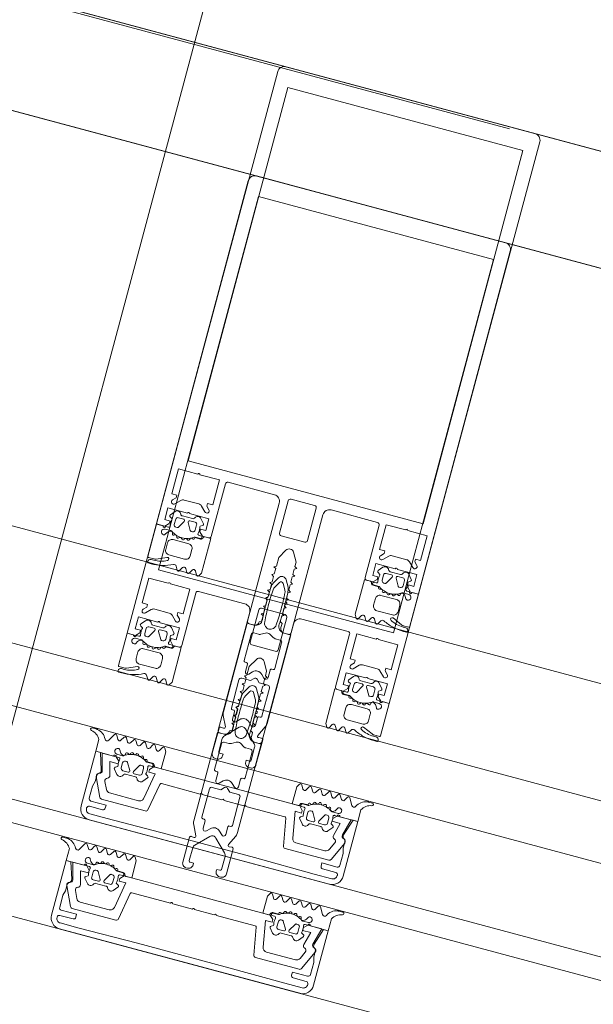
# Model space of a CAD drawing. Header units: millimetres. Extents: x -7616 to 74263, y -34032 to 21987.
# Tile 35 of 60: x 48336 to 48463, y -24355 to -24137. Entities that reach past the tile are written whole.
import ezdxf

# ---------------------------------------------------------------- set-up
doc = ezdxf.new("R2010")
doc.units = ezdxf.units.MM
doc.header["$LTSCALE"] = 508
doc.header["$PDMODE"] = 1
doc.header["$PDSIZE"] = -2
doc.linetypes.add('Dash Style-6', pattern=[1.04164, 0.625, -0.20828, 0.06943, -0.13893])
for name, color, linetype, lineweight in [('(00) tekening-stramien-algemeen', 7, 'Dash Style-6', 0), ('(00) tekening-verwijzing', 33, 'Fence_Line', 0), ('(__) constructies_materialen-t4 rubber', 7, 'Continuous', 0), ('(__) constructies_materialen-Xh4 alu producten', 140, 'Continuous', 0), ('None', 7, 'Continuous', 0)]:
    doc.layers.add(name, color=color, linetype=linetype, lineweight=lineweight)
doc.linetypes.add('Fence_Line', pattern='A,0,[1,Fence_Line.shx,S=0.19685,R=0,X=0,Y=-0.441942],-5', length=5)

# ---------------------------------------------------------------- blocks, each defined once
blk = doc.blocks.new('Group-26-1')
at = {"layer": '(__) constructies_materialen-Xh4 alu producten', "color": 1, "lineweight": 0}
for p, q in [((-28.5, 172), (28.5, 172)), ((-17.6, 79.5), (-17.6, 67.5)), ((-6.5, 80), (-17.1, 80)), ((-5, 51.5), (-5, 78.5)), ((-3.2, 79.5), (-3.2, 72.1)), ((2.7, 80), (-2.7, 80)), ((3.2, 72.1), (3.2, 79.5)), ((5, 78.5), (5, 51.5)), ((17.1, 80), (6.5, 80)), ((17.6, 67.5), (17.6, 79.5)), ((-27.24, 72.35), (-26.18, 73.41)), ((-25.47, 73.7), (-22.13, 73.7)), ((-21.42, 73.41), (-20.36, 72.35)), ((20.36, 72.35), (21.42, 73.41)), ((22.13, 73.7), (25.47, 73.7)), ((26.18, 73.41), (27.24, 72.35)), ((-2.7, 71.6), (2.7, 71.6)), ((-3.5, 51), (-4.5, 51)), ((4.5, 51), (3.5, 51))]:
    blk.add_line(p, q, dxfattribs=at)
at = {"layer": '(__) constructies_materialen-Xh4 alu producten', "color": 1, "lineweight": 0, "flags": 128}
for points in [[(-30, 170.5, -0.198912), (-29.56, 171.56, -0.198912), (-28.5, 172)], [(28.5, 172, -0.198912), (29.56, 171.56, -0.198912), (30, 170.5)], [(-24.04, 80, -0.356394), (-23.8, 80.2, -0.356394), (-23.55, 80)], [(-17.6, 79.5, -0.198912), (-17.45, 79.85, -0.198912), (-17.1, 80)], [(-6.5, 80, -0.198912), (-5.44, 79.56, -0.198912), (-5, 78.5)], [(-3.2, 79.5, -0.198912), (-3.05, 79.85, -0.198912), (-2.7, 80)], [(2.7, 80, -0.198912), (3.06, 79.85, -0.198912), (3.2, 79.5)], [(5, 78.5, -0.198912), (5.44, 79.56, -0.198912), (6.5, 80)], [(17.1, 80, -0.198912), (17.46, 79.85, -0.198912), (17.6, 79.5)], [(23.56, 80, -0.356394), (23.8, 80.2, -0.356394), (24.05, 80)], [(-27.24, 72.35, -0.414214), (-27.94, 72.35, -0.414214), (-27.94, 73.05)], [(-26.18, 73.41, -0.098491), (-25.85, 73.63, -0.098491), (-25.47, 73.7)], [(-22.13, 73.7, -0.098491), (-21.74, 73.63, -0.098491), (-21.42, 73.41)], [(-19.65, 73.05, -0.414214), (-19.65, 72.35, -0.414214), (-20.36, 72.35)], [(-2.7, 71.6, -0.198912), (-3.05, 71.75, -0.198912), (-3.2, 72.1)], [(3.2, 72.1, -0.198912), (3.06, 71.75, -0.198912), (2.7, 71.6)], [(20.36, 72.35, -0.414214), (19.66, 72.35, -0.414214), (19.66, 73.05)], [(21.42, 73.41, -0.098491), (21.75, 73.63, -0.098491), (22.13, 73.7)], [(25.47, 73.7, -0.098491), (25.86, 73.63, -0.098491), (26.18, 73.41)], [(27.95, 73.05, -0.414214), (27.95, 72.35, -0.414214), (27.24, 72.35)], [(-24.04, 71.1, -0.356394), (-23.8, 71.3, -0.356394), (-23.55, 71.1)], [(23.56, 71.1, -0.356394), (23.8, 71.3, -0.356394), (24.05, 71.1)], [(-17.6, 67.5, -0.198912), (-17.74, 67.15, -0.198912), (-18.1, 67)], [(-0.86, 68.8, -0.267949), (0, 69.3, -0.267949), (0.87, 68.8)], [(18.1, 67, -0.198912), (17.75, 67.15, -0.198912), (17.6, 67.5)], [(-4.5, 51, -0.198912), (-4.85, 51.15, -0.198912), (-5, 51.5)], [(-2.5, 52, -0.198912), (-2.79, 51.29, -0.198912), (-3.5, 51)], [(3.5, 51, -0.198912), (2.8, 51.29, -0.198912), (2.5, 52)], [(5, 51.5, -0.198912), (4.86, 51.15, -0.198912), (4.5, 51)]]:
    blk.add_lwpolyline(points, format="xyb", dxfattribs=at)
for points in [[(-24.04, 71.1), (-28.5, 71.1), (-28.5, 68.4), (-27.3, 68.4), (-27.3, 67.8), (-28.1, 67), (-30, 67), (-30, 170.5)], [(30, 170.5), (30, 67), (28.1, 67), (27.3, 67.8), (27.3, 68.4), (28.5, 68.4), (28.5, 71.1), (24.05, 71.1)], [(26.9, 82.3), (26.9, 167.7), (-26.9, 167.7), (-26.9, 82.3), (26.9, 82.3)], [(-24.04, 80), (-28.5, 80), (-28.5, 74.3), (-27.3, 74.3), (-27.3, 73.7), (-27.94, 73.05)], [(-19.65, 73.05), (-20.3, 73.7), (-20.3, 74.3), (-19.1, 74.3), (-19.1, 80), (-23.55, 80)], [(23.56, 80), (19.1, 80), (19.1, 74.3), (20.3, 74.3), (20.3, 73.7), (19.66, 73.05)], [(27.95, 73.05), (27.3, 73.7), (27.3, 74.3), (28.5, 74.3), (28.5, 80), (24.05, 80)], [(-18.1, 67), (-19.5, 67), (-20.3, 67.8), (-20.3, 68.4), (-19.1, 68.4), (-19.1, 71.1), (-23.55, 71.1)], [(23.56, 71.1), (19.1, 71.1), (19.1, 68.4), (20.3, 68.4), (20.3, 67.8), (19.5, 67), (18.1, 67)], [(-0.86, 68.8), (-2, 66.84), (-2, 64.89), (-2.5, 64.6), (-2, 64.31), (-2, 63.09), (-2.5, 62.8), (-2, 62.51), (-2, 61.29), (-2.5, 61), (-2, 60.71), (-2, 59.49), (-2.5, 59.2), (-2, 58.91), (-2, 57.69), (-2.5, 57.4), (-2, 57.11), (-2, 55.89), (-2.5, 55.6), (-2, 55.31), (-2, 54.09), (-2.5, 53.8), (-2, 53.51), (-2, 52.29), (-2.5, 52)], [(2.5, 52), (2.5, 52.95), (2, 53.24), (2, 54.46), (2.5, 54.75), (2, 55.04), (2, 56.26), (2.5, 56.55), (2, 56.84), (2, 58.06), (2.5, 58.35), (2, 58.64), (2, 59.86), (2.5, 60.15), (2, 60.44), (2, 61.66), (2.5, 61.95), (2, 62.24), (2, 63.46), (2.5, 63.75), (2, 64.04), (2, 65.26), (2.5, 65.55), (2, 65.84), (2, 66.84), (0.87, 68.8)]]:
    blk.add_lwpolyline(points, dxfattribs=at)
blk = doc.blocks.new('Group-27-1')
at = {"layer": '(__) constructies_materialen-Xh4 alu producten', "color": 1, "lineweight": 0}
for p, q in [((-28.7, 2.4), (-28.7, 2.3)), ((-25.2, 2.9), (-28.2, 2.9)), ((28.2, 2.9), (25.2, 2.9)), ((28.7, 2.3), (28.7, 2.4)), ((-27.7, 1.3), (-23.7, 1.3)), ((27.5, 0), (-27.5, 0))]:
    blk.add_line(p, q, dxfattribs=at)
at = {"layer": '(__) constructies_materialen-Xh4 alu producten', "color": 1, "lineweight": 0, "flags": 128}
for points in [[(-30, 2.5), (-30, 15), (-28.93, 15), (-27.74, 11.32)], [(27.74, 11.32), (28.93, 15), (30, 15), (30, 2.5)], [(-28.4, 9.89), (-28.4, 8.5), (-28.7, 7.38), (-28.7, 4.6)], [(28.7, 4.6), (28.7, 7.38), (28.4, 8.5), (28.4, 9.89)], [(-28.2, 4.1), (-24.7, 4.1), (-24.7, 3.4)], [(24.7, 3.4), (24.7, 4.1), (28.2, 4.1)], [(-23.7, 1.3), (-10, 1.4), (10, 1.4), (23.7, 1.3), (27.7, 1.3)]]:
    blk.add_lwpolyline(points, dxfattribs=at)
for points in [[(-27.74, 11.32, -0.171859), (-27.75, 10.86, -0.171859), (-28.05, 10.5)], [(28.05, 10.5, -0.171853), (27.75, 10.86, -0.171853), (27.74, 11.32)], [(-28.4, 9.89, -0.131659), (-28.31, 10.24, -0.131659), (-28.05, 10.5)], [(28.05, 10.5, -0.131621), (28.31, 10.24, -0.131621), (28.4, 9.89)], [(-28.2, 4.1, -0.198914), (-28.56, 4.25, -0.198914), (-28.7, 4.6)], [(28.7, 4.6, -0.198906), (28.56, 4.25, -0.198906), (28.2, 4.1)], [(-27.5, 0, -0.198912), (-29.27, 0.73, -0.198912), (-30, 2.5)], [(-28.7, 2.4, -0.198908), (-28.56, 2.75, -0.198908), (-28.2, 2.9)], [(-27.7, 1.3, -0.198913), (-28.41, 1.59, -0.198913), (-28.7, 2.3)], [(-24.7, 3.4, -0.198895), (-24.85, 3.05, -0.198895), (-25.2, 2.9)], [(25.2, 2.9, -0.198907), (24.85, 3.05, -0.198907), (24.7, 3.4)], [(30, 2.5, -0.198916), (29.27, 0.73, -0.198916), (27.5, 0)], [(28.7, 2.3, -0.198916), (28.41, 1.59, -0.198916), (27.7, 1.3)], [(28.2, 2.9, -0.198901), (28.56, 2.75, -0.198901), (28.7, 2.4)]]:
    blk.add_lwpolyline(points, format="xyb", dxfattribs=at)
blk = doc.blocks.new('Group-28-1')
at = {"layer": '(__) constructies_materialen-Xh4 alu producten', "color": 1, "lineweight": 0}
for p, q in [((-15.49, 5.51), (-14.42, 11.6)), ((-14.12, 11.85), (-5.25, 11.85)), ((-4.75, 11.85), (-0.25, 11.85)), ((0.25, 11.85), (4.75, 11.85)), ((5.25, 11.85), (14.13, 11.85)), ((14.43, 11.6), (15.5, 5.51)), ((-28.44, 9.66), (-26.45, 5.39)), ((-25.55, 7.48), (-26.31, 9.11)), ((26.32, 9.11), (25.55, 7.48)), ((26.46, 5.39), (28.45, 9.66)), ((-18.02, 6.9), (-24.64, 6.9)), ((24.65, 6.9), (18.02, 6.9)), ((-26, 5.1), (-15.99, 5.1)), ((15.99, 5.1), (26, 5.1))]:
    blk.add_line(p, q, dxfattribs=at)
at = {"layer": '(__) constructies_materialen-Xh4 alu producten', "color": 1, "lineweight": 0, "flags": 128}
for points in [[(-25.57, 10.66), (-26.36, 13.6), (-24.5, 13.6), (-24.5, 14.2), (-25.3, 15), (-28.5, 15), (-27.49, 11.26)], [(17.04, 7.73), (16, 13.6), (17.5, 13.6), (17.5, 14.2), (16.7, 15), (-16.7, 15), (-17.5, 14.2), (-17.5, 13.6), (-16, 13.6), (-17.03, 7.73)], [(27.5, 11.26), (28.5, 15), (25.3, 15), (24.5, 14.2), (24.5, 13.6), (26.37, 13.6), (25.58, 10.66)]]:
    blk.add_lwpolyline(points, dxfattribs=at)
for points in [[(-27.98, 10.51, 0.21383), (-27.57, 10.77, 0.21383), (-27.49, 11.26)], [(-14.12, 11.85, 0.176327), (-14.32, 11.78, 0.176327), (-14.42, 11.6)], [(-4.75, 11.85, 0.350781), (-5, 12.05, 0.350781), (-5.25, 11.85)], [(0.25, 11.85, 0.350781), (0, 12.05, 0.350781), (-0.25, 11.85)], [(5.25, 11.85, 0.350781), (5, 12.05, 0.350781), (4.75, 11.85)], [(14.43, 11.6, 0.176327), (14.32, 11.78, 0.176327), (14.13, 11.85)], [(27.5, 11.26, 0.21383), (27.58, 10.77, 0.21383), (27.99, 10.51)], [(-27.98, 10.51, 0.236755), (-28.43, 10.2, 0.236755), (-28.44, 9.66)], [(-25.96, 9.93, 0.212969), (-26.32, 9.6, 0.212969), (-26.31, 9.11)], [(-25.96, 9.93, 0.190265), (-25.62, 10.22, 0.190265), (-25.57, 10.66)], [(25.58, 10.66, 0.190265), (25.63, 10.22, 0.190265), (25.96, 9.93)], [(26.32, 9.11, 0.212969), (26.32, 9.6, 0.212969), (25.96, 9.93)], [(28.45, 9.66, 0.236755), (28.43, 10.2, 0.236755), (27.99, 10.51)], [(-25.55, 7.48, 0.142766), (-25.18, 7.06, 0.142766), (-24.64, 6.9)], [(-18.02, 6.9, 0.176327), (-17.37, 7.14, 0.176327), (-17.03, 7.73)], [(17.04, 7.73, 0.176327), (17.38, 7.14, 0.176327), (18.02, 6.9)], [(24.65, 6.9, 0.142766), (25.18, 7.06, 0.142766), (25.55, 7.48)], [(-26.45, 5.39, 0.142766), (-26.26, 5.18, 0.142766), (-26, 5.1)], [(-15.99, 5.1, 0.176327), (-15.66, 5.22, 0.176327), (-15.49, 5.51)], [(15.5, 5.51, 0.176327), (15.67, 5.22, 0.176327), (15.99, 5.1)], [(26, 5.1, 0.142766), (26.27, 5.18, 0.142766), (26.46, 5.39)]]:
    blk.add_lwpolyline(points, format="xyb", dxfattribs=at)
blk = doc.blocks.new('Group-29-1')
at = {"layer": '(__) constructies_materialen-t4 rubber', "color": 2, "lineweight": 0}
for p, q in [((-1.7, 61.04), (-0.86, 62.5)), ((-0.43, 61.55), (-1.15, 60.29)), ((1.16, 60.29), (0.44, 61.55)), ((0.87, 62.5), (1.71, 61.04)), ((-2.23, 57.71), (-2.04, 57.82)), ((-2.05, 57.18), (-2.23, 57.28)), ((2.05, 57.82), (2.24, 57.71)), ((2.24, 57.28), (2.06, 57.18)), ((3.42, 51), (5, 51)), ((5, 51), (5.01, 30.75)), ((-3.49, 48.8), (-3.49, 42.9)), ((-1.92, 49.3), (-2.99, 49.3)), ((-0.49, 49.96), (-1.42, 49.43)), ((1.43, 49.43), (0.5, 49.96)), ((3, 49.3), (1.93, 49.3)), ((3.5, 42.9), (3.5, 48.8)), ((-3.19, 42.6), (-2.89, 42.6)), ((-2.59, 42.3), (-2.59, 40.6)), ((2.61, 40.6), (2.61, 42.3)), ((2.91, 42.6), (3.2, 42.6)), ((-1.74, 40.24), (-1.05, 40.93)), ((1.07, 40.93), (1.75, 40.24)), ((-3.49, 38.45), (-3.49, 31.99)), ((3.5, 31.99), (3.5, 38.45)), ((-3.19, 31.69), (-2.89, 31.69)), ((-2.59, 31.39), (-2.59, 29.69)), ((2.61, 29.69), (2.61, 31.39)), ((2.91, 31.69), (3.2, 31.69)), ((-3.71, 27.66), (-4.81, 29.91)), ((-0.7, 28.35), (-3.4, 25.64)), ((-1.74, 29.34), (-1.05, 30.02)), ((3.41, 25.65), (0.71, 28.35)), ((1.07, 30.02), (1.75, 29.34)), ((4.82, 29.91), (3.73, 27.66)), ((-5, 21.29), (-4.99, 27)), ((-4.67, 27.29), (-4.01, 27.24)), ((4.03, 27.24), (4.68, 27.29)), ((5.01, 27), (5.01, 21.29)), ((-3.7, 24.94), (-3.7, 21.99)), ((3.71, 21.99), (3.71, 24.94)), ((-3.65, 20.29), (-4, 20.29)), ((4.01, 20.29), (3.66, 20.29))]:
    blk.add_line(p, q, dxfattribs=at)
at = {"layer": '(__) constructies_materialen-t4 rubber', "color": 2, "lineweight": 0, "flags": 128}
for points in [[(-1.9, 60.42, -0.055381), (-1.83, 60.74, -0.055381), (-1.7, 61.04)], [(-0.86, 62.5, -0.267949), (0.01, 63, -0.267949), (0.87, 62.5)], [(-0.43, 61.55, -0.267935), (0.01, 61.8, -0.267935), (0.44, 61.55)], [(1.71, 61.04, -0.055381), (1.84, 60.74, -0.055381), (1.91, 60.42)], [(-2.04, 57.82, -0.006493), (-1.98, 59.12, -0.006493), (-1.9, 60.42)], [(-1.29, 52.29, -0.01861), (-1.46, 55.96, -0.01861), (-1.35, 59.64)], [(-1.35, 59.64, -0.057234), (-1.29, 59.98, -0.057234), (-1.15, 60.29)], [(1.16, 60.29, -0.057234), (1.3, 59.98, -0.057234), (1.36, 59.64)], [(1.36, 59.64, -0.018611), (1.47, 55.96, -0.018611), (1.3, 52.29)], [(1.91, 60.42, -0.006493), (1.99, 59.12, -0.006493), (2.05, 57.82)], [(-2.23, 57.28, -0.267951), (-2.35, 57.5, -0.267951), (-2.23, 57.71)], [(-1.92, 52.61, -0.011432), (-2.04, 54.89, -0.011432), (-2.05, 57.18)], [(2.06, 57.18, -0.011432), (2.05, 54.89, -0.011432), (1.93, 52.61)], [(2.24, 57.71, -0.267951), (2.36, 57.5, -0.267951), (2.24, 57.28)], [(-1.92, 52.61, -0.208715), (-2.31, 51.48, -0.208715), (-3.41, 51)], [(1.3, 52.29, -0.198979), (0.92, 51.38, -0.198979), (0.01, 51, -0.198979), (-0.91, 51.38, -0.198979), (-1.29, 52.29)], [(3.42, 51, -0.208715), (2.32, 51.48, -0.208715), (1.93, 52.61)], [(-0.49, 49.96, -0.131279), (0.01, 50.1, -0.131279), (0.5, 49.96)], [(-3.49, 48.8, -0.199047), (-3.35, 49.15, -0.199047), (-2.99, 49.3)], [(-1.42, 49.43, -0.065543), (-1.66, 49.33, -0.065543), (-1.92, 49.3)], [(1.93, 49.3, -0.065543), (1.67, 49.33, -0.065543), (1.43, 49.43)], [(3, 49.3, -0.199048), (3.36, 49.15, -0.199048), (3.5, 48.8)], [(-3.19, 42.6, -0.198912), (-3.41, 42.68, -0.198912), (-3.49, 42.9)], [(-2.89, 42.6, -0.198894), (-2.68, 42.51, -0.198894), (-2.59, 42.3)], [(-1.05, 40.93, -0.199063), (0.01, 41.37, -0.199063), (1.07, 40.93)], [(2.61, 42.3, -0.198931), (2.69, 42.51, -0.198931), (2.91, 42.6)], [(3.5, 42.9, -0.198912), (3.42, 42.68, -0.198912), (3.2, 42.6)], [(-1.74, 40.24, -0.303299), (-2.29, 40.13, -0.303299), (-2.59, 40.6)], [(-0.35, 39.61, -0.199054), (0.01, 39.76, -0.199054), (0.36, 39.61)], [(2.61, 40.6, -0.303353), (2.3, 40.13, -0.303353), (1.75, 40.24)], [(-3.49, 38.45, -0.199004), (-3.35, 38.8, -0.199004), (-2.99, 38.95)], [(3, 38.95, -0.198912), (3.36, 38.8, -0.198912), (3.5, 38.45)], [(-4.81, 29.91, -0.054598), (-4.95, 30.32, -0.054598), (-4.99, 30.75)], [(-3.19, 31.69, -0.198912), (-3.41, 31.78, -0.198912), (-3.49, 31.99)], [(-2.89, 31.69, -0.198893), (-2.68, 31.6, -0.198893), (-2.59, 31.39)], [(-1.05, 30.02, -0.199047), (0.01, 30.46, -0.199047), (1.07, 30.02)], [(2.61, 31.39, -0.198931), (2.69, 31.6, -0.198931), (2.91, 31.69)], [(3.5, 31.99, -0.198912), (3.42, 31.78, -0.198912), (3.2, 31.69)], [(5.01, 30.75, -0.054549), (4.96, 30.32, -0.054549), (4.82, 29.91)], [(-1.74, 29.34, -0.303299), (-2.29, 29.23, -0.303299), (-2.59, 29.69)], [(-0.7, 28.35, -0.199046), (0.01, 28.64, -0.199046), (0.71, 28.35)], [(2.61, 29.69, -0.303353), (2.3, 29.23, -0.303353), (1.75, 29.34)], [(-4.99, 27, -0.210285), (-4.9, 27.22, -0.210285), (-4.67, 27.29)], [(-3.71, 27.66, -0.267953), (-3.74, 27.36, -0.267953), (-4.01, 27.24)], [(4.03, 27.24, -0.267892), (3.75, 27.36, -0.267892), (3.73, 27.66)], [(4.68, 27.29, -0.210208), (4.91, 27.22, -0.210208), (5.01, 27)], [(-3.7, 24.94, -0.098491), (-3.62, 25.32, -0.098491), (-3.4, 25.64)], [(3.41, 25.65, -0.098491), (3.63, 25.32, -0.098491), (3.71, 24.94)], [(-3.4, 21.69, -0.198912), (-3.61, 21.78, -0.198912), (-3.7, 21.99)], [(3.71, 21.99, -0.198912), (3.62, 21.78, -0.198912), (3.41, 21.69)], [(-4, 20.29, -0.198942), (-4.7, 20.59, -0.198942), (-5, 21.29)], [(-2.65, 21.29, -0.198912), (-2.94, 20.59, -0.198912), (-3.65, 20.29)], [(3.66, 20.29, -0.198912), (2.95, 20.59, -0.198912), (2.66, 21.29)], [(5.01, 21.29, -0.198883), (4.71, 20.59, -0.198883), (4.01, 20.29)]]:
    blk.add_lwpolyline(points, format="xyb", dxfattribs=at)
for points in [[(-4.99, 30.75), (-4.99, 51), (-3.41, 51)], [(-0.35, 39.61), (-1.01, 38.95), (-2.99, 38.95)], [(3, 38.95), (1.02, 38.95), (0.36, 39.61)], [(-3.4, 21.69), (-2.65, 21.69), (-2.65, 21.29)], [(2.66, 21.29), (2.66, 21.69), (3.41, 21.69)]]:
    blk.add_lwpolyline(points, dxfattribs=at)
blk = doc.blocks.new('45 schueco vliesgevel verticaal')
at = {"layer": 'None', "color": 7, "linetype": 'Continuous', "lineweight": 0, "transparency": 33554687}
blk.add_point((0, 0), dxfattribs=at)
at = {"layer": '(__) constructies_materialen-Xh4 alu producten', "color": 1}
for name in ['Group-26-1', 'Group-29-1', 'Group-27-1', 'Group-28-1']:
    blk.add_blockref(name, (0, 0), dxfattribs=at)
blk = doc.blocks.new('Group-37-1')
at = {"layer": '(__) constructies_materialen-t4 rubber', "color": 2, "lineweight": 0}
for p, q in [((1133.44, 242.74), (1134.26, 243.71)), ((1140.18, 243.71), (1141, 242.74)), ((1134.82, 242.1), (1134.82, 240.9)), ((1136.52, 242.6), (1135.32, 242.6)), ((1135.85, 240.55), (1136.78, 242.15)), ((1136.07, 243.2), (1138.37, 243.2)), ((1137.66, 242.15), (1138.58, 240.55)), ((1139.12, 242.6), (1137.92, 242.6)), ((1139.62, 240.9), (1139.62, 242.1)), ((1133.06, 240), (1133.71, 240)), ((1134.47, 239.4), (1133.25, 239.4)), ((1135.32, 240.4), (1135.59, 240.4)), ((1138.84, 240.4), (1139.12, 240.4)), ((1141.32, 239.4), (1140.03, 239.4)), ((1140.71, 240), (1141.32, 240)), ((1134.87, 238.88), (1135.01, 238.95)), ((1135.44, 238.76), (1135.49, 238.56)), ((1135.98, 238.41), (1136.09, 238.51)), ((1136.57, 238.43), (1136.67, 238.26)), ((1137.19, 238.24), (1137.26, 238.37)), ((1137.75, 238.42), (1137.89, 238.28)), ((1138.39, 238.39), (1138.44, 238.53)), ((1138.89, 238.71), (1139.08, 238.6)), ((1139.49, 238.82), (1139.5, 238.97)), ((1140.69, 238.79), (1140.97, 238.3)), ((1132.44, 236.19), (1131.97, 235.36)), ((1133.66, 235.37), (1133.18, 236.18)), ((1134.67, 236.23), (1134.17, 235.37)), ((1135.86, 235.37), (1135.36, 236.23)), ((1136.87, 236.22), (1136.37, 235.37)), ((1138.06, 235.37), (1137.56, 236.23)), ((1139.07, 236.22), (1138.57, 235.37)), ((1140.25, 235.37), (1139.75, 236.22)), ((1141.27, 236.22), (1140.77, 235.37)), ((1142.45, 235.37), (1141.95, 236.22)), ((1143.85, 236.9), (1142.97, 235.38)), ((1148.09, 235.21), (1147.21, 235.21))]:
    blk.add_line(p, q, dxfattribs=at)
at = {"layer": '(__) constructies_materialen-t4 rubber', "color": 2, "lineweight": 0, "flags": 128}
for points in [[(1134.26, 243.71, -0.261819), (1134.99, 243.99, -0.261819), (1135.61, 243.51)], [(1138.83, 243.51, -0.26185), (1139.45, 243.99, -0.26185), (1140.18, 243.71)], [(1133.52, 242.29, -0.221724), (1133.37, 242.5, -0.221724), (1133.44, 242.74)], [(1134, 240.37, -0.060463), (1133.92, 241.12, -0.060463), (1134.02, 241.87)], [(1134.82, 242.1, -0.198871), (1134.97, 242.45, -0.198871), (1135.32, 242.6)], [(1136.07, 243.2, -0.148069), (1135.79, 243.28, -0.148069), (1135.61, 243.51)], [(1136.52, 242.6, -0.267946), (1136.78, 242.45, -0.267946), (1136.78, 242.15)], [(1137.66, 242.15, -0.26797), (1137.66, 242.45, -0.26797), (1137.92, 242.6)], [(1138.83, 243.51, -0.148062), (1138.65, 243.28, -0.148062), (1138.37, 243.2)], [(1139.12, 242.6, -0.198958), (1139.47, 242.45, -0.198958), (1139.62, 242.1)], [(1140.42, 241.87, -0.063362), (1140.52, 241.08, -0.063362), (1140.42, 240.3)], [(1141, 242.74, -0.22166), (1141.06, 242.5, -0.22166), (1140.92, 242.29)], [(1132.37, 240, -0.182652), (1132.57, 239.92, -0.182652), (1132.67, 239.74)], [(1133.17, 239.3, -0.182712), (1132.84, 239.42, -0.182712), (1132.67, 239.74)], [(1133.25, 239.4, -0.327116), (1132.93, 239.63, -0.327116), (1133.06, 240)], [(1134, 240.37, -0.229025), (1133.94, 240.11, -0.229025), (1133.71, 240)], [(1134.47, 239.4, -0.078353), (1134.56, 239.38, -0.078353), (1134.64, 239.34)], [(1135.32, 240.4, -0.198871), (1134.97, 240.55, -0.198871), (1134.82, 240.9)], [(1135.85, 240.55, -0.131687), (1135.74, 240.44, -0.131687), (1135.59, 240.4)], [(1138.84, 240.4, -0.131694), (1138.69, 240.44, -0.131694), (1138.58, 240.55)], [(1139.62, 240.9, -0.198959), (1139.47, 240.55, -0.198959), (1139.12, 240.4)], [(1139.75, 239.31, -0.076678), (1139.88, 239.38, -0.076678), (1140.03, 239.4)], [(1140.71, 240, -0.196818), (1140.51, 240.09, -0.196818), (1140.42, 240.3)], [(1141.92, 240, -0.414214), (1141.62, 239.7, -0.414214), (1141.32, 240)], [(1141.32, 239.4, -0.414214), (1141.97, 238.75, -0.414213), (1141.32, 238.1)], [(1134.87, 238.88, -0.260899), (1134.58, 238.89, -0.260899), (1134.44, 239.14)], [(1139.75, 239.31, -0.155968), (1137.19, 238.51, -0.155968), (1134.64, 239.34)], [(1135.01, 238.95, -0.226266), (1135.27, 238.95, -0.226266), (1135.44, 238.76)], [(1135.98, 238.41, -0.260964), (1135.7, 238.35, -0.260964), (1135.49, 238.56)], [(1136.09, 238.51, -0.226265), (1136.35, 238.58, -0.226265), (1136.57, 238.43)], [(1137.19, 238.24, -0.260942), (1136.93, 238.11, -0.260942), (1136.67, 238.26)], [(1137.26, 238.37, -0.226321), (1137.5, 238.51, -0.226321), (1137.75, 238.42)], [(1138.39, 238.39, -0.260947), (1138.18, 238.2, -0.260947), (1137.89, 238.28)], [(1138.44, 238.53, -0.226253), (1138.62, 238.73, -0.226253), (1138.89, 238.71)], [(1139.49, 238.82, -0.260887), (1139.35, 238.6, -0.260887), (1139.08, 238.6)], [(1139.5, 238.97, -0.193971), (1139.6, 239.19, -0.193971), (1139.84, 239.29)], [(1139.84, 239.29, -0.129812), (1140.33, 239.15, -0.129812), (1140.69, 238.79)], [(1141.32, 238.1, -0.131666), (1141.12, 238.15, -0.131666), (1140.97, 238.3)], [(1148.13, 235.81, -0.118471), (1146.9, 236.3, -0.118471), (1146.02, 237.31)], [(1131.97, 235.36, -0.268734), (1131.71, 235.21, -0.268734), (1131.44, 235.36)], [(1132.44, 236.19, -0.278767), (1132.82, 236.41, -0.278767), (1133.18, 236.18)], [(1134.17, 235.37, -0.266603), (1133.92, 235.22, -0.266603), (1133.66, 235.37)], [(1134.67, 236.23, -0.242926), (1135.01, 236.4, -0.242926), (1135.36, 236.23)], [(1136.37, 235.37, -0.266055), (1136.12, 235.22, -0.266055), (1135.86, 235.37)], [(1136.87, 236.22, -0.235422), (1137.21, 236.39, -0.235422), (1137.56, 236.23)], [(1138.57, 235.37, -0.266523), (1138.32, 235.22, -0.266523), (1138.06, 235.37)], [(1139.07, 236.22, -0.244643), (1139.41, 236.4, -0.244643), (1139.75, 236.22)], [(1140.77, 235.37, -0.265486), (1140.51, 235.22, -0.265486), (1140.25, 235.37)], [(1141.27, 236.22, -0.244088), (1141.61, 236.4, -0.244088), (1141.95, 236.22)], [(1142.97, 235.38, -0.266662), (1142.71, 235.22, -0.266662), (1142.45, 235.37)], [(1143.85, 236.9, -0.279208), (1144.3, 237.15, -0.279208), (1144.73, 236.86)], [(1146.88, 235.24, -0.120772), (1145.61, 235.79, -0.120772), (1144.73, 236.86)], [(1147.21, 235.21, -0.020615), (1147.04, 235.22, -0.020615), (1146.88, 235.24)], [(1148.13, 235.81, -0.393258), (1148.39, 235.49, -0.393258), (1148.09, 235.21)]]:
    blk.add_lwpolyline(points, format="xyb", dxfattribs=at)
for points in [[(1134.02, 241.87), (1134.02, 242), (1133.52, 242.29)], [(1140.92, 242.29), (1140.42, 242), (1140.42, 241.87)], [(1131.44, 235.36), (1131.02, 236.1), (1131.02, 240), (1132.37, 240)], [(1141.92, 240), (1146.02, 240), (1146.02, 237.31)], [(1133.17, 239.3), (1134.44, 239.3), (1134.44, 239.14)]]:
    blk.add_lwpolyline(points, dxfattribs=at)
blk = doc.blocks.new('Group-38-1')
at = {"layer": 'None', "color": 7, "linetype": 'Continuous', "lineweight": 0, "transparency": 33554687}
blk.add_point((1116.02, 255), dxfattribs=at)
at = {"layer": '(__) constructies_materialen-t4 rubber', "color": 7}
blk.add_blockref('Group-37-1', (0, 0), dxfattribs=at)
blk = doc.blocks.new('Group-39-1')
at = {"layer": '(__) constructies_materialen-t4 rubber', "color": 2, "lineweight": 0}
for p, q in [((1135.05, 195.8), (1134.57, 196.65)), ((1136.25, 196.65), (1135.76, 195.8)), ((1137.26, 195.8), (1136.77, 196.65)), ((1138.46, 196.65), (1137.97, 195.8)), ((1139.44, 195.85), (1138.98, 196.65)), ((1144.56, 195.9), (1145.17, 195.9)), ((1145.57, 196.8), (1144.9, 196.8)), ((1145.77, 196.5), (1145.77, 196.6)), ((1138.01, 193.9), (1141.61, 193.9)), ((1144.11, 195.51), (1141.9, 194.53)), ((1145.81, 195.6), (1144.52, 195.6)), ((1146.01, 188), (1146.01, 195.4)), ((1137.01, 191.4), (1137.01, 192.9)), ((1142.61, 192.9), (1142.61, 191.4)), ((1141.61, 190.4), (1138.01, 190.4)), ((1138.03, 189.24), (1138.09, 189.44)), ((1138.58, 189.59), (1138.68, 189.49)), ((1139.17, 189.57), (1139.27, 189.74)), ((1139.78, 189.75), (1139.86, 189.63)), ((1140.35, 189.58), (1140.49, 189.72)), ((1140.99, 189.6), (1141.03, 189.47)), ((1141.49, 189.29), (1141.67, 189.4)), ((1143.28, 189.21), (1143.57, 189.7)), ((1135.65, 188), (1136.3, 188)), ((1137.06, 188.6), (1135.84, 188.6)), ((1137.47, 189.12), (1137.61, 189.05)), ((1137.91, 187.6), (1138.19, 187.6)), ((1138.45, 187.45), (1139.37, 185.85)), ((1140.25, 185.85), (1141.18, 187.45)), ((1141.44, 187.6), (1141.71, 187.6)), ((1142.08, 189.18), (1142.09, 189.03)), ((1143.91, 188.6), (1142.63, 188.6)), ((1143.31, 188), (1143.91, 188)), ((1144.51, 188), (1146.01, 188)), ((1136.03, 185.26), (1136.85, 184.29)), ((1137.41, 185.9), (1137.41, 187.1)), ((1139.11, 185.4), (1137.91, 185.4)), ((1141.71, 185.4), (1140.51, 185.4)), ((1142.21, 187.1), (1142.21, 185.9)), ((1142.78, 184.29), (1143.59, 185.26)), ((1138.66, 184.8), (1140.96, 184.8))]:
    blk.add_line(p, q, dxfattribs=at)
at = {"layer": '(__) constructies_materialen-t4 rubber', "color": 2, "lineweight": 0, "flags": 128}
for points in [[(1134.05, 196.65), (1133.61, 195.9), (1133.61, 188), (1134.97, 188)], [(1135.76, 188.7), (1137.03, 188.7), (1137.03, 188.85)], [(1136.61, 186.13), (1136.61, 186), (1136.11, 185.71)], [(1143.51, 185.71), (1143.01, 186), (1143.01, 186.13)]]:
    blk.add_lwpolyline(points, dxfattribs=at)
for points in [[(1134.57, 196.65, 0.267966), (1134.31, 196.8, 0.267966), (1134.05, 196.65)], [(1136.77, 196.65, 0.267966), (1136.51, 196.8, 0.267966), (1136.25, 196.65)], [(1138.98, 196.65, 0.267966), (1138.72, 196.8, 0.267966), (1138.46, 196.65)], [(1139.44, 195.85, 0.187268), (1139.73, 195.63, 0.187268), (1140.1, 195.66)], [(1144.9, 196.8, 0.058228), (1142.44, 196.51, 0.058228), (1140.1, 195.66)], [(1144.56, 195.9, 0.06132), (1143.03, 195.71, 0.06132), (1141.6, 195.16)], [(1145.17, 195.9, 0.198963), (1145.6, 196.07, 0.198963), (1145.77, 196.5)], [(1145.77, 196.6, 0.19905), (1145.71, 196.74, 0.19905), (1145.57, 196.8)], [(1135.05, 195.8, 0.267925), (1135.41, 195.6, 0.267925), (1135.76, 195.8)], [(1138.01, 193.9, 0.198912), (1137.31, 193.61, 0.198912), (1137.01, 192.9)], [(1137.26, 195.8, 0.267956), (1137.61, 195.6, 0.267956), (1137.97, 195.8)], [(1141.6, 195.16, 0.403832), (1141.45, 194.7, 0.403832), (1141.9, 194.53)], [(1142.61, 192.9, 0.198912), (1142.32, 193.61, 0.198912), (1141.61, 193.9)], [(1144.52, 195.6, 0.052384), (1144.31, 195.58, 0.052384), (1144.11, 195.51)], [(1146.01, 195.4, 0.198885), (1145.95, 195.54, 0.198885), (1145.81, 195.6)], [(1137.01, 191.4, 0.198912), (1137.31, 190.69, 0.198912), (1138.01, 190.4)], [(1142.34, 188.69, 0.155968), (1139.78, 189.49, 0.155968), (1137.24, 188.66)], [(1138.58, 189.59, 0.260964), (1138.29, 189.65, 0.260964), (1138.09, 189.44)], [(1138.68, 189.49, 0.226265), (1138.94, 189.41, 0.226265), (1139.17, 189.57)], [(1139.78, 189.75, 0.260942), (1139.52, 189.89, 0.260942), (1139.27, 189.74)], [(1139.86, 189.63, 0.226321), (1140.09, 189.49, 0.226321), (1140.35, 189.58)], [(1140.99, 189.6, 0.260947), (1140.77, 189.8, 0.260947), (1140.49, 189.72)], [(1141.03, 189.47, 0.226253), (1141.22, 189.27, 0.226253), (1141.49, 189.29)], [(1141.61, 190.4, 0.198912), (1142.32, 190.69, 0.198912), (1142.61, 191.4)], [(1142.08, 189.18, 0.260887), (1141.94, 189.4, 0.260887), (1141.67, 189.4)], [(1143.91, 189.9, 0.131666), (1143.71, 189.85, 0.131666), (1143.57, 189.7)], [(1143.91, 188.6, 0.414214), (1144.56, 189.25, 0.414214), (1143.91, 189.9)], [(1134.97, 188, 0.182652), (1135.16, 188.07, 0.182652), (1135.26, 188.26)], [(1135.76, 188.7, 0.182712), (1135.43, 188.57, 0.182712), (1135.26, 188.26)], [(1135.84, 188.6, 0.327116), (1135.53, 188.37, 0.327116), (1135.65, 188)], [(1136.6, 187.63, 0.229025), (1136.54, 187.89, 0.229025), (1136.3, 188)], [(1136.6, 187.63, 0.060463), (1136.51, 186.88, 0.060463), (1136.61, 186.13)], [(1137.47, 189.12, 0.260899), (1137.18, 189.11, 0.260899), (1137.03, 188.85)], [(1137.06, 188.6, 0.078353), (1137.15, 188.61, 0.078353), (1137.24, 188.66)], [(1137.91, 187.6, 0.198871), (1137.56, 187.45, 0.198871), (1137.41, 187.1)], [(1137.61, 189.05, 0.226266), (1137.86, 189.04, 0.226266), (1138.03, 189.24)], [(1138.45, 187.45, 0.131687), (1138.34, 187.56, 0.131687), (1138.19, 187.6)], [(1141.44, 187.6, 0.131694), (1141.29, 187.56, 0.131694), (1141.18, 187.45)], [(1142.21, 187.1, 0.198959), (1142.07, 187.45, 0.198959), (1141.71, 187.6)], [(1142.09, 189.03, 0.193971), (1142.2, 188.8, 0.193971), (1142.43, 188.71)], [(1142.34, 188.69, 0.076678), (1142.48, 188.62, 0.076678), (1142.63, 188.6)], [(1142.43, 188.71, 0.129812), (1142.92, 188.85, 0.129812), (1143.28, 189.21)], [(1143.31, 188, 0.196818), (1143.1, 187.91, 0.196818), (1143.01, 187.7)], [(1143.01, 186.13, 0.063362), (1143.11, 186.91, 0.063362), (1143.01, 187.7)], [(1144.51, 188, 0.414214), (1144.21, 188.3, 0.414214), (1143.91, 188)], [(1136.11, 185.71, 0.221724), (1135.97, 185.5, 0.221724), (1136.03, 185.26)], [(1137.41, 185.9, 0.198871), (1137.56, 185.55, 0.198871), (1137.91, 185.4)], [(1139.11, 185.4, 0.267946), (1139.37, 185.55, 0.267946), (1139.37, 185.85)], [(1140.25, 185.85, 0.26797), (1140.25, 185.55, 0.26797), (1140.51, 185.4)], [(1141.71, 185.4, 0.198958), (1142.07, 185.55, 0.198958), (1142.21, 185.9)], [(1143.59, 185.26, 0.22166), (1143.66, 185.5, 0.22166), (1143.51, 185.71)], [(1136.85, 184.29, 0.261819), (1137.58, 184.01, 0.261819), (1138.2, 184.49)], [(1138.66, 184.8, 0.148069), (1138.38, 184.72, 0.148069), (1138.2, 184.49)], [(1141.42, 184.49, 0.148062), (1141.24, 184.72, 0.148062), (1140.96, 184.8)], [(1141.42, 184.49, 0.26185), (1142.04, 184.01, 0.26185), (1142.78, 184.29)]]:
    blk.add_lwpolyline(points, format="xyb", dxfattribs=at)
blk = doc.blocks.new('Group-40-1')
at = {"layer": '(__) constructies_materialen-t4 rubber', "color": 2, "lineweight": 0}
for p, q in [((1091.85, 243.71), (1091.03, 242.74)), ((1098.59, 242.74), (1097.78, 243.71)), ((1092.41, 240.9), (1092.41, 242.1)), ((1092.91, 242.6), (1094.11, 242.6)), ((1094.37, 242.15), (1093.45, 240.55)), ((1095.96, 243.2), (1093.66, 243.2)), ((1096.18, 240.55), (1095.25, 242.15)), ((1095.51, 242.6), (1096.71, 242.6)), ((1097.21, 242.1), (1097.21, 240.9)), ((1091.32, 240), (1090.71, 240)), ((1090.71, 239.4), (1092, 239.4)), ((1093.19, 240.4), (1092.91, 240.4)), ((1096.71, 240.4), (1096.44, 240.4)), ((1097.56, 239.4), (1098.78, 239.4)), ((1098.97, 240), (1098.32, 240)), ((1091.34, 238.79), (1091.06, 238.3)), ((1092.54, 238.82), (1092.54, 238.97)), ((1093.14, 238.71), (1092.95, 238.6)), ((1093.64, 238.39), (1093.6, 238.53)), ((1094.28, 238.42), (1094.14, 238.28)), ((1094.85, 238.24), (1094.77, 238.37)), ((1095.46, 238.43), (1095.36, 238.26)), ((1096.05, 238.41), (1095.94, 238.51)), ((1096.59, 238.76), (1096.54, 238.56)), ((1097.16, 238.88), (1097.02, 238.95)), ((1083.94, 235.21), (1084.82, 235.21)), ((1088.19, 236.9), (1089.06, 235.38)), ((1089.58, 235.37), (1090.08, 236.22)), ((1090.76, 236.22), (1091.26, 235.37)), ((1091.78, 235.37), (1092.28, 236.22)), ((1092.96, 236.22), (1093.46, 235.37)), ((1093.97, 235.37), (1094.47, 236.23)), ((1095.16, 236.22), (1095.66, 235.37)), ((1096.17, 235.37), (1096.68, 236.23)), ((1097.36, 236.23), (1097.86, 235.37)), ((1098.37, 235.37), (1098.85, 236.18)), ((1099.59, 236.19), (1100.07, 235.36))]:
    blk.add_line(p, q, dxfattribs=at)
at = {"layer": '(__) constructies_materialen-t4 rubber', "color": 2, "lineweight": 0, "flags": 128}
for points in [[(1093.2, 243.51, 0.26185), (1092.58, 243.99, 0.26185), (1091.85, 243.71)], [(1097.78, 243.71, 0.261819), (1097.04, 243.99, 0.261819), (1096.42, 243.51)], [(1091.03, 242.74, 0.22166), (1090.97, 242.5, 0.22166), (1091.11, 242.29)], [(1091.61, 241.87, 0.063362), (1091.51, 241.08, 0.063362), (1091.61, 240.3)], [(1092.91, 242.6, 0.198958), (1092.56, 242.45, 0.198958), (1092.41, 242.1)], [(1093.2, 243.51, 0.148062), (1093.38, 243.28, 0.148062), (1093.66, 243.2)], [(1094.37, 242.15, 0.26797), (1094.37, 242.45, 0.26797), (1094.11, 242.6)], [(1095.51, 242.6, 0.267946), (1095.25, 242.45, 0.267946), (1095.25, 242.15)], [(1095.96, 243.2, 0.148069), (1096.24, 243.28, 0.148069), (1096.42, 243.51)], [(1097.21, 242.1, 0.198871), (1097.07, 242.45, 0.198871), (1096.71, 242.6)], [(1098.03, 240.37, 0.060463), (1098.11, 241.12, 0.060463), (1098.01, 241.87)], [(1098.51, 242.29, 0.221724), (1098.66, 242.5, 0.221724), (1098.59, 242.74)], [(1090.71, 239.4, 0.414214), (1090.06, 238.75, 0.414214), (1090.71, 238.1)], [(1090.11, 240, 0.414214), (1090.41, 239.7, 0.414214), (1090.71, 240)], [(1091.32, 240, 0.196818), (1091.53, 240.09, 0.196818), (1091.61, 240.3)], [(1092.28, 239.31, 0.076678), (1092.15, 239.38, 0.076678), (1092, 239.4)], [(1092.41, 240.9, 0.198959), (1092.56, 240.55, 0.198959), (1092.91, 240.4)], [(1093.19, 240.4, 0.131694), (1093.34, 240.44, 0.131694), (1093.45, 240.55)], [(1096.18, 240.55, 0.131687), (1096.29, 240.44, 0.131687), (1096.44, 240.4)], [(1096.71, 240.4, 0.198871), (1097.07, 240.55, 0.198871), (1097.21, 240.9)], [(1097.56, 239.4, 0.078353), (1097.47, 239.38, 0.078353), (1097.39, 239.34)], [(1098.03, 240.37, 0.229025), (1098.09, 240.11, 0.229025), (1098.32, 240)], [(1098.78, 239.4, 0.327116), (1099.1, 239.63, 0.327116), (1098.97, 240)], [(1098.87, 239.3, 0.182712), (1099.2, 239.42, 0.182712), (1099.36, 239.74)], [(1099.66, 240, 0.182652), (1099.46, 239.92, 0.182652), (1099.36, 239.74)], [(1083.9, 235.81, 0.118471), (1085.14, 236.3, 0.118471), (1086.01, 237.31)], [(1090.71, 238.1, 0.131666), (1090.91, 238.15, 0.131666), (1091.06, 238.3)], [(1092.19, 239.29, 0.129812), (1091.7, 239.15, 0.129812), (1091.34, 238.79)], [(1092.54, 238.97, 0.193971), (1092.43, 239.19, 0.193971), (1092.19, 239.29)], [(1092.28, 239.31, 0.155968), (1094.84, 238.51, 0.155968), (1097.39, 239.34)], [(1092.54, 238.82, 0.260887), (1092.68, 238.6, 0.260887), (1092.95, 238.6)], [(1093.6, 238.53, 0.226253), (1093.41, 238.73, 0.226253), (1093.14, 238.71)], [(1093.64, 238.39, 0.260947), (1093.85, 238.2, 0.260947), (1094.14, 238.28)], [(1094.77, 238.37, 0.226321), (1094.53, 238.51, 0.226321), (1094.28, 238.42)], [(1094.85, 238.24, 0.260942), (1095.1, 238.11, 0.260942), (1095.36, 238.26)], [(1095.94, 238.51, 0.226265), (1095.68, 238.58, 0.226265), (1095.46, 238.43)], [(1096.05, 238.41, 0.260964), (1096.33, 238.35, 0.260964), (1096.54, 238.56)], [(1097.02, 238.95, 0.226266), (1096.76, 238.95, 0.226266), (1096.59, 238.76)], [(1097.16, 238.88, 0.260899), (1097.45, 238.89, 0.260899), (1097.59, 239.14)], [(1083.9, 235.81, 0.393258), (1083.64, 235.49, 0.393258), (1083.94, 235.21)], [(1084.82, 235.21, 0.020615), (1084.99, 235.22, 0.020615), (1085.15, 235.24)], [(1085.15, 235.24, 0.120772), (1086.43, 235.79, 0.120772), (1087.3, 236.86)], [(1088.19, 236.9, 0.279208), (1087.73, 237.15, 0.279208), (1087.3, 236.86)], [(1089.06, 235.38, 0.266662), (1089.32, 235.22, 0.266662), (1089.58, 235.37)], [(1090.76, 236.22, 0.244088), (1090.42, 236.4, 0.244088), (1090.08, 236.22)], [(1091.26, 235.37, 0.265486), (1091.52, 235.22, 0.265486), (1091.78, 235.37)], [(1092.96, 236.22, 0.244643), (1092.62, 236.4, 0.244643), (1092.28, 236.22)], [(1093.46, 235.37, 0.266523), (1093.72, 235.22, 0.266523), (1093.97, 235.37)], [(1095.16, 236.22, 0.235422), (1094.82, 236.39, 0.235422), (1094.47, 236.23)], [(1095.66, 235.37, 0.266055), (1095.92, 235.22, 0.266055), (1096.17, 235.37)], [(1097.36, 236.23, 0.242926), (1097.02, 236.4, 0.242926), (1096.68, 236.23)], [(1097.86, 235.37, 0.266603), (1098.12, 235.22, 0.266603), (1098.37, 235.37)], [(1099.59, 236.19, 0.278767), (1099.22, 236.41, 0.278767), (1098.85, 236.18)], [(1100.07, 235.36, 0.268734), (1100.33, 235.21, 0.268734), (1100.59, 235.36)]]:
    blk.add_lwpolyline(points, format="xyb", dxfattribs=at)
for points in [[(1091.11, 242.29), (1091.61, 242), (1091.61, 241.87)], [(1098.01, 241.87), (1098.01, 242), (1098.51, 242.29)], [(1090.11, 240), (1086.01, 240), (1086.01, 237.31)], [(1100.59, 235.36), (1101.01, 236.1), (1101.01, 240), (1099.66, 240)], [(1098.87, 239.3), (1097.59, 239.3), (1097.59, 239.14)]]:
    blk.add_lwpolyline(points, dxfattribs=at)
blk = doc.blocks.new('Group-41-1')
at = {"layer": 'None', "color": 7, "linetype": 'Continuous', "lineweight": 0, "transparency": 33554687}
blk.add_point((1116.02, 255), dxfattribs=at)
at = {"layer": '(__) constructies_materialen-t4 rubber', "color": 7}
blk.add_blockref('Group-40-1', (0, 0), dxfattribs=at)
blk = doc.blocks.new('Group-42-1')
at = {"layer": '(__) constructies_materialen-t4 rubber', "color": 2, "lineweight": 0}
for p, q in [((1086.26, 196.5), (1086.26, 196.6)), ((1086.46, 196.8), (1087.13, 196.8)), ((1087.47, 195.9), (1086.86, 195.9)), ((1092.59, 195.85), (1093.06, 196.65)), ((1093.57, 196.65), (1094.06, 195.8)), ((1094.77, 195.8), (1095.26, 196.65)), ((1095.78, 196.65), (1096.27, 195.8)), ((1096.98, 195.8), (1097.47, 196.65)), ((1086.02, 188), (1086.02, 195.4)), ((1086.22, 195.6), (1087.51, 195.6)), ((1087.92, 195.51), (1090.13, 194.53)), ((1094.02, 193.9), (1090.42, 193.9)), ((1089.42, 192.9), (1089.42, 191.4)), ((1095.02, 191.4), (1095.02, 192.9)), ((1088.75, 189.21), (1088.47, 189.7)), ((1090.54, 189.29), (1090.36, 189.4)), ((1090.42, 190.4), (1094.02, 190.4)), ((1091.05, 189.6), (1091, 189.47)), ((1091.68, 189.58), (1091.54, 189.72)), ((1092.25, 189.75), (1092.17, 189.63)), ((1092.86, 189.57), (1092.76, 189.74)), ((1093.46, 189.59), (1093.35, 189.49)), ((1094, 189.24), (1093.95, 189.44)), ((1087.52, 188), (1086.02, 188)), ((1088.12, 188.6), (1089.4, 188.6)), ((1088.72, 188), (1088.12, 188)), ((1089.95, 189.18), (1089.94, 189.03)), ((1090.6, 187.6), (1090.32, 187.6)), ((1091.78, 185.85), (1090.85, 187.45)), ((1093.58, 187.45), (1092.66, 185.85)), ((1094.12, 187.6), (1093.84, 187.6)), ((1094.56, 189.12), (1094.43, 189.05)), ((1094.97, 188.6), (1096.19, 188.6)), ((1096.38, 188), (1095.73, 188)), ((1089.26, 184.29), (1088.44, 185.26)), ((1089.82, 187.1), (1089.82, 185.9)), ((1090.32, 185.4), (1091.52, 185.4)), ((1092.92, 185.4), (1094.12, 185.4)), ((1094.62, 185.9), (1094.62, 187.1)), ((1096, 185.26), (1095.18, 184.29)), ((1093.37, 184.8), (1091.07, 184.8))]:
    blk.add_line(p, q, dxfattribs=at)
at = {"layer": '(__) constructies_materialen-t4 rubber', "color": 2, "lineweight": 0, "flags": 128}
for points in [[(1086.26, 196.6, -0.19905), (1086.32, 196.74, -0.19905), (1086.46, 196.8)], [(1086.86, 195.9, -0.198963), (1086.43, 196.07, -0.198963), (1086.26, 196.5)], [(1087.13, 196.8, -0.058228), (1089.6, 196.51, -0.058228), (1091.93, 195.66)], [(1087.47, 195.9, -0.06132), (1089, 195.71, -0.06132), (1090.43, 195.16)], [(1092.59, 195.85, -0.187268), (1092.3, 195.63, -0.187268), (1091.93, 195.66)], [(1093.06, 196.65, -0.267966), (1093.32, 196.8, -0.267966), (1093.57, 196.65)], [(1095.26, 196.65, -0.267966), (1095.52, 196.8, -0.267966), (1095.78, 196.65)], [(1097.47, 196.65, -0.267966), (1097.73, 196.8, -0.267966), (1097.99, 196.65)], [(1086.02, 195.4, -0.198885), (1086.08, 195.54, -0.198885), (1086.22, 195.6)], [(1087.51, 195.6, -0.052384), (1087.72, 195.58, -0.052384), (1087.92, 195.51)], [(1089.42, 192.9, -0.198912), (1089.71, 193.61, -0.198912), (1090.42, 193.9)], [(1090.43, 195.16, -0.403832), (1090.58, 194.7, -0.403832), (1090.13, 194.53)], [(1094.02, 193.9, -0.198912), (1094.73, 193.61, -0.198912), (1095.02, 192.9)], [(1094.77, 195.8, -0.267956), (1094.42, 195.6, -0.267956), (1094.06, 195.8)], [(1096.98, 195.8, -0.267925), (1096.62, 195.6, -0.267925), (1096.27, 195.8)], [(1088.12, 188.6, -0.414214), (1087.47, 189.25, -0.414214), (1088.12, 189.9)], [(1088.12, 189.9, -0.131666), (1088.32, 189.85, -0.131666), (1088.47, 189.7)], [(1090.42, 190.4, -0.198912), (1089.71, 190.69, -0.198912), (1089.42, 191.4)], [(1089.69, 188.69, -0.155968), (1092.25, 189.49, -0.155968), (1094.8, 188.66)], [(1089.95, 189.18, -0.260887), (1090.09, 189.4, -0.260887), (1090.36, 189.4)], [(1091, 189.47, -0.226253), (1090.81, 189.27, -0.226253), (1090.54, 189.29)], [(1091.05, 189.6, -0.260947), (1091.26, 189.8, -0.260947), (1091.54, 189.72)], [(1092.17, 189.63, -0.226321), (1091.94, 189.49, -0.226321), (1091.68, 189.58)], [(1092.25, 189.75, -0.260942), (1092.51, 189.89, -0.260942), (1092.76, 189.74)], [(1093.35, 189.49, -0.226265), (1093.09, 189.41, -0.226265), (1092.86, 189.57)], [(1093.46, 189.59, -0.260964), (1093.74, 189.65, -0.260964), (1093.95, 189.44)], [(1095.02, 191.4, -0.198912), (1094.73, 190.69, -0.198912), (1094.02, 190.4)], [(1087.52, 188, -0.414214), (1087.82, 188.3, -0.414214), (1088.12, 188)], [(1088.72, 188, -0.196818), (1088.93, 187.91, -0.196818), (1089.02, 187.7)], [(1089.6, 188.71, -0.129812), (1089.11, 188.85, -0.129812), (1088.75, 189.21)], [(1089.02, 186.13, -0.063362), (1088.92, 186.91, -0.063362), (1089.02, 187.7)], [(1089.69, 188.69, -0.076678), (1089.55, 188.62, -0.076678), (1089.4, 188.6)], [(1089.94, 189.03, -0.193971), (1089.83, 188.8, -0.193971), (1089.6, 188.71)], [(1089.82, 187.1, -0.198959), (1089.97, 187.45, -0.198959), (1090.32, 187.6)], [(1090.6, 187.6, -0.131694), (1090.75, 187.56, -0.131694), (1090.85, 187.45)], [(1093.58, 187.45, -0.131687), (1093.69, 187.56, -0.131687), (1093.84, 187.6)], [(1094.43, 189.05, -0.226266), (1094.17, 189.04, -0.226266), (1094, 189.24)], [(1094.12, 187.6, -0.198871), (1094.47, 187.45, -0.198871), (1094.62, 187.1)], [(1094.56, 189.12, -0.260899), (1094.86, 189.11, -0.260899), (1095, 188.85)], [(1094.97, 188.6, -0.078353), (1094.88, 188.61, -0.078353), (1094.8, 188.66)], [(1095.44, 187.63, -0.060463), (1095.52, 186.88, -0.060463), (1095.42, 186.13)], [(1095.44, 187.63, -0.229025), (1095.49, 187.89, -0.229025), (1095.73, 188)], [(1096.19, 188.6, -0.327116), (1096.5, 188.37, -0.327116), (1096.38, 188)], [(1096.27, 188.7, -0.182712), (1096.6, 188.57, -0.182712), (1096.77, 188.26)], [(1097.07, 188, -0.182652), (1096.87, 188.07, -0.182652), (1096.77, 188.26)], [(1088.44, 185.26, -0.22166), (1088.37, 185.5, -0.22166), (1088.52, 185.71)], [(1090.32, 185.4, -0.198958), (1089.97, 185.55, -0.198958), (1089.82, 185.9)], [(1091.78, 185.85, -0.26797), (1091.78, 185.55, -0.26797), (1091.52, 185.4)], [(1092.92, 185.4, -0.267946), (1092.66, 185.55, -0.267946), (1092.66, 185.85)], [(1094.62, 185.9, -0.198871), (1094.47, 185.55, -0.198871), (1094.12, 185.4)], [(1095.92, 185.71, -0.221724), (1096.06, 185.5, -0.221724), (1096, 185.26)], [(1090.61, 184.49, -0.26185), (1089.99, 184.01, -0.26185), (1089.26, 184.29)], [(1090.61, 184.49, -0.148062), (1090.79, 184.72, -0.148062), (1091.07, 184.8)], [(1093.37, 184.8, -0.148069), (1093.65, 184.72, -0.148069), (1093.83, 184.49)], [(1095.18, 184.29, -0.261819), (1094.45, 184.01, -0.261819), (1093.83, 184.49)]]:
    blk.add_lwpolyline(points, format="xyb", dxfattribs=at)
for points in [[(1097.99, 196.65), (1098.42, 195.9), (1098.42, 188), (1097.07, 188)], [(1096.27, 188.7), (1095, 188.7), (1095, 188.85)], [(1088.52, 185.71), (1089.02, 186), (1089.02, 186.13)], [(1095.42, 186.13), (1095.42, 186), (1095.92, 185.71)]]:
    blk.add_lwpolyline(points, dxfattribs=at)
blk = doc.blocks.new('Group-43-1')
at = {"layer": '(__) constructies_materialen-t4 rubber', "color": 7}
for name in ['Group-42-1', 'Group-39-1']:
    blk.add_blockref(name, (0, 0), dxfattribs=at)
at = {"layer": 'None', "color": 17, "transparency": 33554687}
for name in ['Group-41-1', 'Group-38-1']:
    blk.add_blockref(name, (0, 0), dxfattribs=at)
at = {"layer": 'None', "color": 7, "transparency": 33554687, "rotation": 180}
blk.add_blockref('45 schueco vliesgevel verticaal', (1116.02, 255), dxfattribs=at)
blk = doc.blocks.new('Group-58-1')
at = {"layer": 'None', "color": 17, "lineweight": 0, "transparency": 33554687, "flags": 128}
for points in [[(12.01, 255), (3297.99, 255), (3297.99, 83), (12.01, 83)], [(12.01, 235), (3297.99, 235), (3297.99, 196.65), (12.01, 196.65)], [(17.01, 83), (3292.99, 83), (3292.99, -215.53), (17.01, -215.53)]]:
    blk.add_lwpolyline(points, close=True, dxfattribs=at)
at = {"layer": 'None', "color": 17, "transparency": 33554687}
blk.add_blockref('Group-43-1', (0, 0), dxfattribs=at)
blk = doc.blocks.new('bu-b-02 verdieping uitvoering')
at = {"layer": 'None', "color": 17, "transparency": 33554687}
blk.add_blockref('Group-58-1', (0, 0), dxfattribs=at)
blk = doc.blocks.new('blok b-v2-gevel_constructie')
at = {"layer": 'None', "color": 17, "transparency": 33554687, "rotation": 180}
blk.add_blockref('bu-b-02 verdieping uitvoering', (6929.99, 328.47), dxfattribs=at)
blk = doc.blocks.new('blok B 02 (2D)')
at = {"layer": 'None', "color": 17, "transparency": 33554687}
blk.add_blockref('blok b-v2-gevel_constructie', (47480.01, -0.02), dxfattribs=at)
blk = doc.blocks.new('Group-90-1')
at = {"layer": '(00) tekening-verwijzing', "color": 7, "linetype": 'Continuous', "lineweight": 0, "transparency": 33554687}
blk.add_line((-115215.53, -67180.81), (-114827.3, -65731.92), dxfattribs=at)
blk = doc.blocks.new('Group-91-1')
at = {"layer": '(00) tekening-stramien-algemeen', "color": 2, "lineweight": 0, "transparency": 33554687}
blk.add_line((71038.03, -10800), (-1886.06, -10800), dxfattribs=at)
blk = doc.blocks.new('Stramien blok B')
at = {"layer": 'None', "color": 17, "transparency": 33554687}
blk.add_blockref('Group-91-1', (0, 0), dxfattribs=at)

msp = doc.modelspace()

# ---------------------------------------------------------------- block references
at = {"layer": 'None', "color": 17, "transparency": 33554687}
for name, p, rotation in [('Stramien blok B', (0, 0), 344.9999645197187), ('blok B 02 (2D)', (-3125.94, -10622.93), 344.9999999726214), ('blok b-v2-gevel_constructie', (42742.75, -22887.56), 344.9999673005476)]:
    msp.add_blockref(name, p, dxfattribs=dict(at, rotation=rotation))
msp.add_blockref('Group-90-1', (163395.98, 42314.6), dxfattribs=at)

doc.saveas('drawing.dxf')
